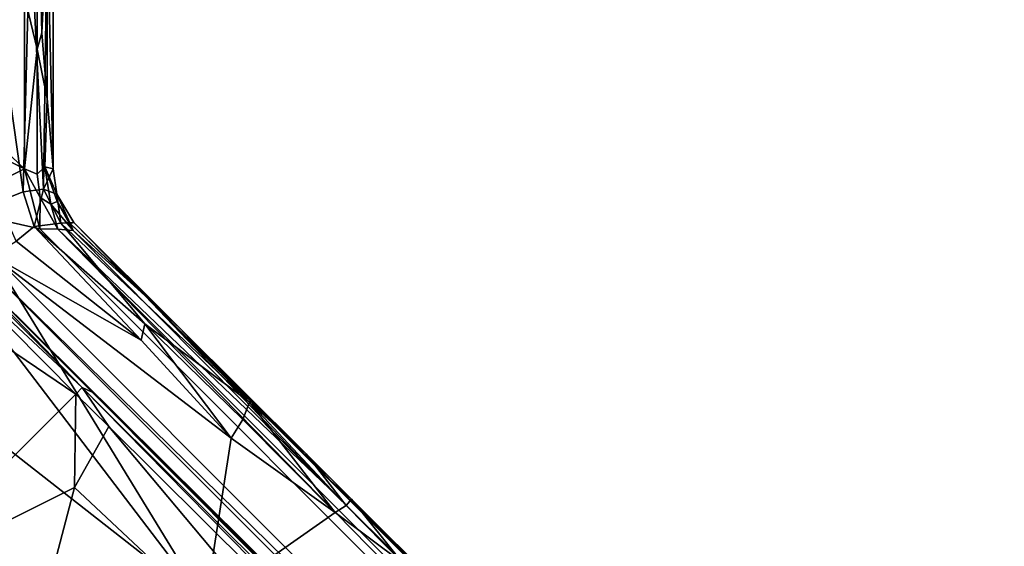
# Model space of a CAD drawing. Header units: millimetres. Extents: x -474 to 3044, y -109 to 1309.
# Tile 79 of 118: x 2813 to 2890, y 120 to 162. Entities that reach past the tile are written whole.
import ezdxf

# ---------------------------------------------------------------- set-up
doc = ezdxf.new("R2010")
doc.units = ezdxf.units.MM
doc.layers.add('Layer 01', color=7, linetype='Continuous', true_color=0x000000)

msp = doc.modelspace()

# ---------------------------------------------------------------- linework, layer by layer
at = {"layer": 'Layer 01'}
for points in [[(2814.554, 160.752, 1004.11), (2814.999, 170, 978.611), (2814.365, 169.365, 1014.928)], [(2814.999, 170, 978.611), (2814.554, 160.752, 1004.11), (2814.991, 155.61, 979.114)], [(2814.991, 155.61, 979.114), (2815.458, 150.1, 952.407), (2815.453, 169.548, 952.696), (2814.999, 170, 978.611)], [(2811.022, 169.44, 946.492), (2813.661, 169.465, 948.289), (2811.415, 160.353, 946.572)], [(2811.415, 160.353, 946.572), (2813.661, 169.465, 948.289), (2813.097, 148.288, 947.757)], [(2814.687, 148.484, 949.777), (2813.097, 148.288, 947.757), (2813.661, 169.465, 948.289)], [(2814.687, 148.484, 949.777), (2813.661, 169.465, 948.289), (2814.977, 169.502, 950.461)], [(2814.554, 160.752, 1004.11), (2814.365, 169.365, 1014.928), (2814.207, 164.372, 1024.017), (2814.207, 159.471, 1024.017)], [(2814.977, 169.502, 950.461), (2815.458, 150.1, 952.407), (2814.687, 148.484, 949.777)], [(2815.458, 150.1, 952.407), (2814.977, 169.502, 950.461), (2815.453, 169.548, 952.696)], [(2803.961, 158.827, 1025), (2813.207, 163.622, 1025), (2806.006, 168.193, 1025)], [(2817.563, 107.458, 945.999), (2765.57, 164.423, 946), (2827.391, 116.015, 946)], [(2765.57, 164.423, 946), (2806.051, 143.998, 946), (2827.391, 116.015, 946)], [(2817.563, 107.458, 945.999), (2790.27, 126.71, 946.002), (2765.57, 164.423, 946)], [(2813.207, 163.622, 1025), (2814.207, 159.471, 1024.017), (2814.207, 164.372, 1024.017)], [(2813.202, 150.095, 1025), (2813.207, 163.622, 1025), (2803.961, 158.827, 1025)], [(2813.207, 163.622, 1025), (2813.202, 150.095, 1025), (2814.207, 159.471, 1024.017)], [(2814.991, 155.61, 979.114), (2814.554, 160.752, 1004.11), (2814.207, 159.471, 1024.017)], [(2811.166, 147.537, 946.566), (2811.415, 160.353, 946.572), (2813.097, 148.288, 947.757)], [(2814.205, 149.677, 1024.019), (2814.207, 159.471, 1024.017), (2813.202, 150.095, 1025)], [(2814.991, 155.61, 979.114), (2814.207, 159.471, 1024.017), (2814.205, 149.677, 1024.019), (2814.793, 150.251, 990.483)], [(2803.961, 158.827, 1025), (2806.069, 153.643, 1024.993), (2813.202, 150.095, 1025)], [(2814.991, 155.61, 979.114), (2814.793, 150.251, 990.483), (2815.458, 150.1, 952.407)], [(2807.043, 147.036, 1025), (2813.202, 150.095, 1025), (2806.069, 153.643, 1024.993)], [(2814.404, 145.38, 1024.999), (2813.202, 150.095, 1025), (2807.043, 147.036, 1025)], [(2813.202, 150.095, 1025), (2814.404, 145.38, 1024.999), (2814.436, 147.853, 1024.078)], [(2813.202, 150.095, 1025), (2814.436, 147.853, 1024.078), (2814.205, 149.677, 1024.019)], [(2814.436, 147.853, 1024.078), (2815.266, 147.328, 995.46), (2814.793, 150.251, 990.483), (2814.205, 149.677, 1024.019)], [(2814.687, 148.484, 949.777), (2815.458, 150.1, 952.407), (2815.753, 148.114, 952.392)], [(2814.793, 150.251, 990.483), (2815.753, 148.114, 952.392), (2815.458, 150.1, 952.407)], [(2815.765, 147.534, 966.913), (2815.753, 148.114, 952.392), (2814.793, 150.251, 990.483)], [(2814.793, 150.251, 990.483), (2815.266, 147.328, 995.46), (2815.765, 147.534, 966.913)], [(2813.952, 145.556, 947.66), (2812.563, 144.427, 946.564), (2811.166, 147.537, 946.566), (2813.097, 148.288, 947.757)], [(2813.952, 145.556, 947.66), (2813.097, 148.288, 947.757), (2814.687, 148.484, 949.777)], [(2813.952, 145.556, 947.66), (2814.687, 148.484, 949.777), (2816.045, 145.84, 949.63)], [(2816.045, 145.84, 949.63), (2814.687, 148.484, 949.777), (2815.753, 148.114, 952.392)], [(2814.404, 145.38, 1024.999), (2815.822, 145.353, 1024.019), (2814.436, 147.853, 1024.078)], [(2815.822, 145.353, 1024.019), (2815.266, 147.328, 995.46), (2814.436, 147.853, 1024.078)], [(2815.266, 147.328, 995.46), (2817.035, 145.241, 979.413), (2815.765, 147.534, 966.913)], [(2816.789, 145.791, 967.457), (2815.753, 148.114, 952.392), (2815.765, 147.534, 966.913)], [(2817.085, 145.868, 952.025), (2815.753, 148.114, 952.392), (2816.789, 145.791, 967.457)], [(2816.045, 145.84, 949.63), (2815.753, 148.114, 952.392), (2817.085, 145.868, 952.025)], [(2816.789, 145.791, 967.457), (2815.765, 147.534, 966.913), (2817.035, 145.241, 979.413)], [(2886.408, 73.353, 1025), (2814.404, 145.38, 1024.999), (2807.043, 147.036, 1025), (2877.656, 76.373, 1024.999)], [(2809.056, 143.584, 1024.014), (2877.656, 76.373, 1024.999), (2807.043, 147.036, 1025)], [(2817.035, 145.241, 979.413), (2815.266, 147.328, 995.46), (2815.822, 145.353, 1024.019)], [(2804.597, 145.138, 960.992), (2817.741, 132.949, 961.242), (2804.677, 145.992, 961.239)], [(2804.677, 145.992, 961.239), (2817.741, 132.949, 961.242), (2805.688, 145.392, 961.941)], [(2805.688, 145.392, 961.941), (2818.507, 132.567, 961.974), (2807.527, 143.565, 962.697)], [(2817.741, 132.949, 961.242), (2818.507, 132.567, 961.974), (2805.688, 145.392, 961.941)], [(2812.563, 144.427, 946.564), (2813.952, 145.556, 947.66), (2822.353, 136.654, 946.479)], [(2816.045, 145.84, 949.63), (2822.647, 137.944, 947.257), (2813.952, 145.556, 947.66)], [(2822.647, 137.944, 947.257), (2822.353, 136.654, 946.479), (2813.952, 145.556, 947.66)], [(2886.408, 73.353, 1025), (2815.822, 145.353, 1024.019), (2814.404, 145.38, 1024.999)], [(2815.822, 145.353, 1024.019), (2887.471, 73.706, 1024.02), (2890.04, 72.728, 959.52), (2837.099, 125.02, 985.781)], [(2815.822, 145.353, 1024.019), (2837.099, 125.02, 985.781), (2817.035, 145.241, 979.413)], [(2887.471, 73.706, 1024.02), (2815.822, 145.353, 1024.019), (2886.408, 73.353, 1025)], [(2830.843, 131.786, 948.09), (2816.045, 145.84, 949.63), (2817.085, 145.868, 952.025)], [(2816.045, 145.84, 949.63), (2830.843, 131.786, 948.09), (2822.647, 137.944, 947.257)], [(2817.085, 145.868, 952.025), (2816.789, 145.791, 967.457), (2825.37, 137.607, 950.626)], [(2822.656, 140.168, 957.22), (2816.789, 145.791, 967.457), (2817.035, 145.241, 979.413)], [(2816.789, 145.791, 967.457), (2822.656, 140.168, 957.22), (2825.37, 137.607, 950.626)], [(2837.099, 125.02, 985.781), (2822.656, 140.168, 957.22), (2817.035, 145.241, 979.413)], [(2817.085, 145.868, 952.025), (2825.37, 137.607, 950.626), (2830.843, 131.786, 948.09)], [(2804.597, 145.138, 960.992), (2803.168, 141.944, 961), (2817.237, 132.43, 960.996)], [(2804.597, 145.138, 960.992), (2817.237, 132.43, 960.996), (2817.741, 132.949, 961.242)], [(2812.563, 144.427, 946.564), (2822.353, 136.654, 946.479), (2810.689, 143.254, 946.009)], [(2806.051, 143.998, 946), (2810.689, 143.254, 946.009), (2827.391, 116.015, 946)], [(2875.983, 76.661, 1024.018), (2809.056, 143.584, 1024.014), (2807.527, 143.565, 962.697), (2873.47, 78.143, 983.083)], [(2874.017, 77.483, 978.591), (2873.47, 78.143, 983.083), (2807.527, 143.565, 962.697)], [(2874.017, 77.483, 978.591), (2807.527, 143.565, 962.697), (2818.507, 132.567, 961.974)], [(2875.983, 76.661, 1024.018), (2877.656, 76.373, 1024.999), (2809.056, 143.584, 1024.014)], [(2827.391, 116.015, 946), (2810.689, 143.254, 946.009), (2829.418, 128.962, 946.009)], [(2829.418, 128.962, 946.009), (2810.689, 143.254, 946.009), (2822.353, 136.654, 946.479)], [(2803.168, 141.944, 961), (2789.097, 131.176, 960.999), (2802.603, 117.821, 960.997), (2817.237, 132.43, 960.996)], [(2822.656, 140.168, 957.22), (2890.04, 72.728, 959.52), (2837.194, 125.655, 956.139)], [(2822.656, 140.168, 957.22), (2837.099, 125.02, 985.781), (2890.04, 72.728, 959.52)], [(2825.37, 137.607, 950.626), (2822.656, 140.168, 957.22), (2837.194, 125.655, 956.139)], [(2822.647, 137.944, 947.257), (2829.418, 128.962, 946.009), (2822.353, 136.654, 946.479)], [(2830.843, 131.786, 948.09), (2830.328, 130.432, 946.513), (2822.647, 137.944, 947.257)], [(2829.418, 128.962, 946.009), (2822.647, 137.944, 947.257), (2830.328, 130.432, 946.513)], [(2837.194, 125.655, 956.139), (2835.286, 127.732, 948.505), (2825.37, 137.607, 950.626)], [(2835.286, 127.732, 948.505), (2830.843, 131.786, 948.09), (2825.37, 137.607, 950.626)], [(2817.741, 132.949, 961.242), (2817.237, 132.43, 960.996), (2819.832, 129.886, 961.763)], [(2818.507, 132.567, 961.974), (2817.741, 132.949, 961.242), (2875.149, 75.696, 978.418)], [(2819.832, 129.886, 961.763), (2860.837, 89.147, 974.047), (2817.741, 132.949, 961.242)], [(2875.149, 75.696, 978.418), (2817.741, 132.949, 961.242), (2860.837, 89.147, 974.047)], [(2802.603, 117.821, 960.997), (2817.139, 125.1, 962.077), (2817.237, 132.43, 960.996)], [(2819.832, 129.886, 961.763), (2817.237, 132.43, 960.996), (2817.139, 125.1, 962.077)], [(2874.017, 77.483, 978.591), (2818.507, 132.567, 961.974), (2875.149, 75.696, 978.418)], [(2837.56, 123.137, 946.012), (2830.328, 130.432, 946.513), (2830.843, 131.786, 948.09)], [(2830.843, 131.786, 948.09), (2835.286, 127.732, 948.505), (2838.42, 123.694, 946.388)], [(2837.56, 123.137, 946.012), (2830.843, 131.786, 948.09), (2838.42, 123.694, 946.388)], [(2817.139, 125.1, 962.077), (2848.525, 95.655, 971.22), (2819.832, 129.886, 961.763)], [(2819.832, 129.886, 961.763), (2848.525, 95.655, 971.22), (2860.837, 89.147, 974.047)], [(2830.328, 130.432, 946.513), (2837.56, 123.137, 946.012), (2829.418, 128.962, 946.009)], [(2829.418, 128.962, 946.009), (2837.56, 123.137, 946.012), (2827.391, 116.015, 946)], [(2858.235, 57.711, 1025), (2789.765, 127.595, 1024.018), (2788.538, 127.404, 1025)], [(2790.951, 119.29, 1025), (2858.235, 57.711, 1025), (2788.538, 127.404, 1025)], [(2825.367, 93.298, 972.266), (2808.246, 110.45, 971.016), (2789.765, 127.595, 1024.018)], [(2827.88, 90.54, 981.99), (2825.367, 93.298, 972.266), (2789.765, 127.595, 1024.018)], [(2789.765, 127.595, 1024.018), (2857.406, 59.953, 1024.018), (2856.333, 62.055, 983.224), (2827.88, 90.54, 981.99)], [(2857.406, 59.953, 1024.018), (2789.765, 127.595, 1024.018), (2858.235, 57.711, 1025)], [(2837.194, 125.655, 956.139), (2838.842, 124.191, 947.676), (2835.286, 127.732, 948.505)], [(2835.286, 127.732, 948.505), (2838.842, 124.191, 947.676), (2838.42, 123.694, 946.388)], [(2806.021, 105.571, 945.991), (2790.27, 126.71, 946.002), (2817.563, 107.458, 945.999)], [(2817.139, 125.1, 962.077), (2802.603, 117.821, 960.997), (2814.488, 115.047, 963.19)], [(2817.139, 125.1, 962.077), (2814.488, 115.047, 963.19), (2848.525, 95.655, 971.22)], [(2837.194, 125.655, 956.139), (2890.04, 72.728, 959.52), (2845.96, 117.11, 946.013)], [(2838.842, 124.191, 947.676), (2837.194, 125.655, 956.139), (2845.96, 117.11, 946.013)], [(2837.56, 123.137, 946.012), (2838.42, 123.694, 946.388), (2842.844, 119.2, 946.004)], [(2838.42, 123.694, 946.388), (2838.842, 124.191, 947.676), (2842.844, 119.2, 946.004)], [(2842.844, 119.2, 946.004), (2838.842, 124.191, 947.676), (2845.96, 117.11, 946.013)], [(2827.391, 116.015, 946), (2837.56, 123.137, 946.012), (2842.844, 119.2, 946.004)]]:
    msp.add_3dface(points, dxfattribs=at)

doc.saveas('drawing.dxf')
